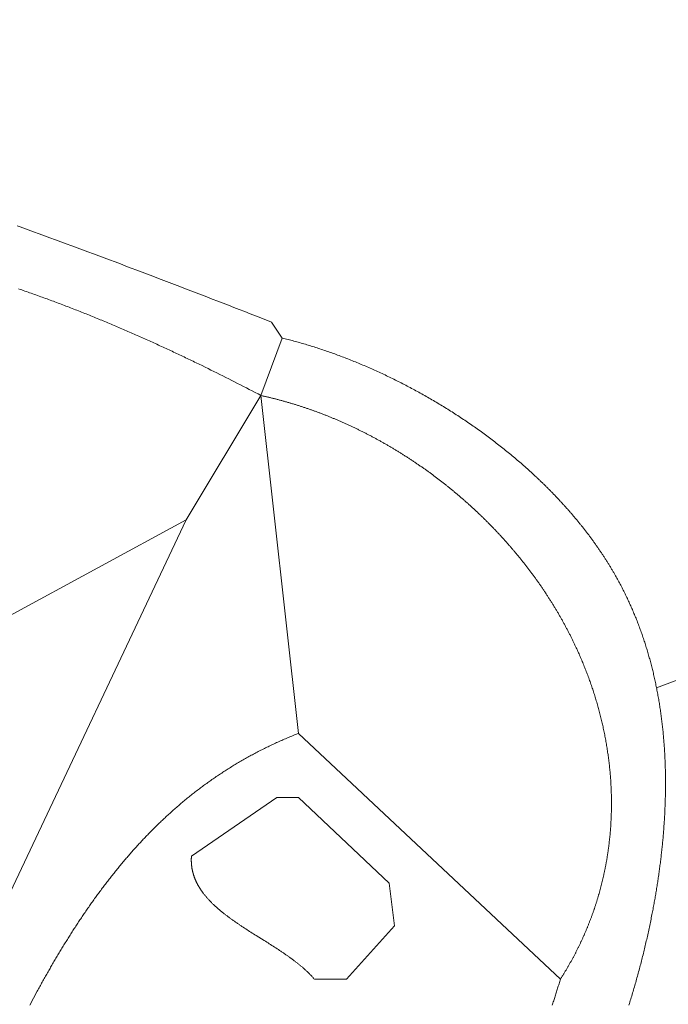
# Model space of a CAD drawing. Header units: millimetres. Extents: x -97041 to 284557, y -33528 to 335809.
# Tile 19 of 36: x 14895 to 50528, y 207147 to 261290. Entities that reach past the tile are written whole.
import ezdxf

# ---------------------------------------------------------------- set-up
doc = ezdxf.new("R2010")
doc.units = ezdxf.units.MM
for name, color, linetype, lineweight in [('GREEN', 3, 'Continuous', 18), ('PATH', 8, 'Continuous', 18), ('PIER', 8, 'Continuous', 18), ('POOL', 4, 'Continuous', 18)]:
    doc.layers.add(name, color=color, linetype=linetype, lineweight=lineweight)

msp = doc.modelspace()

# ---------------------------------------------------------------- linework, layer by layer
at = {"layer": 'GREEN'}
for points in [[(14763.937, 249945.876), (14913.554, 249892.035), (15063.141, 249838.125), (15362.231, 249730.097), (15661.208, 249621.797), (15960.074, 249513.231), (16258.832, 249404.402), (16557.483, 249295.317), (16856.03, 249185.98), (17154.475, 249076.396), (17452.819, 248966.57), (17751.066, 248856.507), (18049.216, 248746.212), (18347.272, 248635.69), (18645.237, 248524.946), (18943.111, 248413.986), (19240.898, 248302.813), (19538.599, 248191.433), (19836.216, 248079.851), (20133.752, 247968.073), (20431.208, 247856.102), (20728.587, 247743.944), (21025.89, 247631.605), (21323.12, 247519.088), (21620.279, 247406.399), (21917.369, 247293.543), (22214.391, 247180.526), (22511.349, 247067.351), (22808.243, 246954.024), (23105.076, 246840.55), (23401.851, 246726.934), (23698.569, 246613.18), (23995.232, 246499.295), (24291.843, 246385.283), (24588.402, 246271.148), (24884.914, 246156.896), (25181.379, 246042.533), (25477.799, 245928.062), (25774.178, 245813.488), (26070.516, 245698.818), (26366.815, 245584.056), (26663.079, 245469.206), (26959.309, 245354.274), (27255.506, 245239.265), (27551.674, 245124.184), (28143.928, 244893.825), (28736.088, 244663.237), (29323.641, 243781.908)], [(28148.535, 240623.81), (27988.662, 240707.677), (27828.591, 240791.383), (27668.32, 240874.924), (27507.851, 240958.297), (27347.183, 241041.497), (27186.317, 241124.522), (27025.253, 241207.367), (26863.99, 241290.029), (26702.529, 241372.503), (26540.871, 241454.787), (26379.014, 241536.876), (26216.96, 241618.767), (26054.709, 241700.456), (25892.26, 241781.939), (25729.614, 241863.213), (25566.771, 241944.273), (25403.731, 242025.117), (25240.495, 242105.74), (25077.062, 242186.138), (24913.432, 242266.308), (24749.606, 242346.247), (24585.583, 242425.949), (24503.499, 242465.711), (24421.365, 242505.413), (24339.182, 242545.054), (24256.951, 242584.633), (24174.67, 242624.151), (24092.341, 242663.607), (24009.962, 242703), (23927.535, 242742.33), (23845.059, 242781.596), (23762.534, 242820.798), (23679.96, 242859.936), (23597.337, 242899.009), (23514.666, 242938.016), (23431.946, 242976.958), (23349.177, 243015.833), (23266.359, 243054.641), (23183.492, 243093.382), (23100.577, 243132.056), (23017.613, 243170.661), (22934.6, 243209.197), (22851.539, 243247.664), (22768.429, 243286.061), (22685.271, 243324.389), (22602.063, 243362.646), (22518.808, 243400.831), (22435.503, 243438.946), (22352.15, 243476.988), (22268.749, 243514.958), (22185.299, 243552.855), (22101.801, 243590.678), (22018.254, 243628.428), (21934.658, 243666.103), (21851.014, 243703.704), (21767.322, 243741.229), (21683.581, 243778.679), (21599.792, 243816.053), (21515.955, 243853.35), (21432.069, 243890.569), (21348.135, 243927.712), (21264.152, 243964.776), (21180.121, 244001.762), (21096.042, 244038.668), (21011.915, 244075.496), (20927.739, 244112.243), (20843.515, 244148.91), (20759.243, 244185.496), (20674.922, 244222.001), (20590.554, 244258.424), (20506.137, 244294.765), (20421.672, 244331.023), (20337.159, 244367.198), (20252.598, 244403.29), (20167.989, 244439.297), (20083.332, 244475.22), (19998.626, 244511.057), (19913.873, 244546.809), (19829.071, 244582.475), (19744.222, 244618.055), (19659.325, 244653.548), (19574.379, 244688.954), (19489.386, 244724.271), (19404.344, 244759.501), (19319.255, 244794.641), (19234.118, 244829.692), (19148.933, 244864.654), (19063.7, 244899.525), (18978.419, 244934.306), (18893.091, 244968.996), (18807.714, 245003.594), (18722.29, 245038.1), (18636.818, 245072.514), (18551.298, 245106.835), (18465.731, 245141.062), (18380.115, 245175.195), (18294.452, 245209.234), (18208.742, 245243.178), (18122.983, 245277.027), (18037.177, 245310.78), (17951.324, 245344.437), (17865.422, 245377.997), (17779.474, 245411.46), (17693.477, 245444.825), (17607.433, 245478.092), (17521.341, 245511.261), (17435.202, 245544.33), (17349.016, 245577.3), (17262.781, 245610.17), (17176.5, 245642.94), (17090.171, 245675.609), (17003.794, 245708.176), (16917.37, 245740.642), (16830.899, 245773.005), (16744.38, 245805.266), (16657.814, 245837.423), (16571.2, 245869.476), (16484.539, 245901.426), (16397.831, 245933.27), (16311.076, 245965.01), (16224.273, 245996.644), (16137.423, 246028.172), (16050.525, 246059.594), (15963.581, 246090.908), (15876.589, 246122.115), (15789.55, 246153.215), (15702.464, 246184.205), (15615.33, 246215.087), (15528.15, 246245.86), (15440.922, 246276.523), (15353.647, 246307.076), (15266.326, 246337.518), (15178.957, 246367.849), (15091.541, 246398.068), (15004.078, 246428.175), (14916.568, 246458.17), (14829.01, 246488.051)], [(29323.641, 243781.908), (28148.535, 240623.81)], [(24035.664, 233793.507), (28148.535, 240623.81)], [(28148.535, 240623.81), (30204.97, 222042.447)], [(44600.019, 208528.728), (44621.336, 208562.132), (44642.567, 208595.563), (44663.713, 208629.018), (44684.773, 208662.499), (44705.747, 208696.005), (44726.636, 208729.536), (44747.439, 208763.092), (44768.157, 208796.674), (44788.789, 208830.279), (44809.335, 208863.91), (44829.797, 208897.565), (44850.173, 208931.245), (44870.463, 208964.949), (44890.669, 208998.678), (44910.789, 209032.431), (44930.824, 209066.208), (44950.774, 209100.008), (44970.64, 209133.833), (44990.42, 209167.682), (45010.115, 209201.555), (45029.725, 209235.451), (45049.251, 209269.37), (45068.692, 209303.314), (45088.048, 209337.28), (45107.32, 209371.27), (45126.507, 209405.283), (45145.609, 209439.319), (45164.627, 209473.378), (45183.56, 209507.46), (45202.409, 209541.565), (45221.174, 209575.692), (45239.855, 209609.842), (45258.451, 209644.015), (45276.963, 209678.209), (45295.391, 209712.427), (45313.735, 209746.666), (45331.995, 209780.928), (45350.171, 209815.211), (45368.262, 209849.517), (45386.271, 209883.844), (45404.195, 209918.193), (45422.035, 209952.563), (45439.792, 209986.956), (45457.465, 210021.369), (45475.055, 210055.804), (45492.561, 210090.26), (45509.983, 210124.738), (45527.322, 210159.236), (45544.578, 210193.755), (45561.75, 210228.296), (45578.839, 210262.857), (45595.845, 210297.438), (45612.767, 210332.04), (45629.607, 210366.663), (45646.363, 210401.306), (45663.036, 210435.97), (45679.627, 210470.653), (45696.134, 210505.357), (45712.559, 210540.08), (45728.9, 210574.824), (45745.159, 210609.587), (45761.335, 210644.37), (45777.429, 210679.173), (45793.44, 210713.995), (45809.368, 210748.836), (45825.214, 210783.697), (45840.977, 210818.577), (45856.658, 210853.477), (45872.256, 210888.395), (45887.772, 210923.332), (45903.206, 210958.288), (45918.558, 210993.263), (45933.828, 211028.256), (45949.015, 211063.268), (45964.121, 211098.298), (45979.144, 211133.347), (45994.086, 211168.414), (46008.945, 211203.499), (46023.723, 211238.602), (46038.419, 211273.723), (46053.033, 211308.862), (46067.566, 211344.019), (46082.017, 211379.194), (46096.386, 211414.386), (46110.674, 211449.595), (46124.88, 211484.822), (46139.005, 211520.067), (46153.048, 211555.328), (46167.01, 211590.606), (46180.891, 211625.902), (46194.691, 211661.214), (46208.409, 211696.544), (46222.047, 211731.89), (46235.603, 211767.252), (46249.078, 211802.631), (46262.473, 211838.027), (46275.786, 211873.439), (46289.019, 211908.867), (46302.17, 211944.311), (46315.241, 211979.771), (46328.232, 212015.247), (46341.141, 212050.74), (46353.97, 212086.247), (46366.719, 212121.771), (46379.387, 212157.31), (46391.974, 212192.864), (46404.482, 212228.434), (46416.908, 212264.019), (46429.255, 212299.619), (46441.521, 212335.235), (46453.707, 212370.865), (46465.813, 212406.51), (46477.839, 212442.17), (46489.785, 212477.845), (46501.651, 212513.534), (46513.437, 212549.238), (46525.143, 212584.956), (46536.769, 212620.689), (46548.316, 212656.435), (46559.783, 212692.196), (46571.17, 212727.971), (46582.477, 212763.76), (46593.705, 212799.562), (46604.854, 212835.378), (46615.923, 212871.208), (46626.912, 212907.052), (46637.823, 212942.909), (46648.653, 212978.779), (46659.405, 213014.662), (46670.078, 213050.559), (46680.671, 213086.468), (46691.185, 213122.391), (46701.62, 213158.326), (46711.977, 213194.275), (46722.254, 213230.236), (46732.452, 213266.209), (46742.572, 213302.195), (46752.612, 213338.193), (46762.574, 213374.204), (46772.458, 213410.227), (46782.262, 213446.261), (46791.989, 213482.308), (46801.636, 213518.367), (46811.205, 213554.437), (46820.696, 213590.52), (46830.108, 213626.613), (46839.442, 213662.719), (46848.698, 213698.835), (46857.876, 213734.964), (46866.975, 213771.103), (46875.996, 213807.253), (46884.94, 213843.415), (46893.805, 213879.587), (46902.592, 213915.77), (46911.301, 213951.964), (46919.933, 213988.169), (46928.487, 214024.384), (46936.963, 214060.609), (46945.361, 214096.845), (46953.681, 214133.091), (46961.924, 214169.348), (46970.09, 214205.614), (46978.178, 214241.89), (46986.188, 214278.176), (46994.122, 214314.472), (47001.977, 214350.778), (47009.756, 214387.093), (47017.457, 214423.418), (47025.082, 214459.752), (47032.629, 214496.096), (47040.099, 214532.448), (47047.491, 214568.81), (47054.807, 214605.18), (47062.046, 214641.56), (47069.209, 214677.948), (47076.294, 214714.346), (47083.303, 214750.751), (47090.235, 214787.165), (47097.09, 214823.588), (47103.868, 214860.019), (47110.571, 214896.458), (47117.196, 214932.906), (47123.745, 214969.361), (47130.218, 215005.824), (47136.614, 215042.296), (47142.934, 215078.774), (47149.178, 215115.261), (47155.346, 215151.755), (47161.438, 215188.257), (47167.453, 215224.766), (47173.392, 215261.282), (47179.256, 215297.805), (47185.043, 215334.336), (47190.755, 215370.873), (47196.391, 215407.417), (47201.951, 215443.968), (47207.435, 215480.526), (47212.844, 215517.091), (47218.177, 215553.661), (47223.434, 215590.239), (47228.616, 215626.822), (47233.722, 215663.412), (47238.753, 215700.008), (47243.709, 215736.61), (47248.589, 215773.217), (47253.394, 215809.831), (47258.124, 215846.45), (47262.779, 215883.075), (47267.359, 215919.706), (47271.863, 215956.342), (47276.293, 215992.983), (47280.647, 216029.63), (47289.132, 216102.938), (47297.318, 216176.266), (47305.204, 216249.613), (47312.793, 216322.979), (47320.083, 216396.362), (47327.076, 216469.761), (47333.772, 216543.177), (47340.171, 216616.608), (47346.274, 216690.053), (47352.081, 216763.512), (47357.593, 216836.983), (47362.81, 216910.467), (47367.732, 216983.962), (47372.36, 217057.468), (47376.694, 217130.983), (47380.734, 217204.508), (47384.482, 217278.04), (47387.938, 217351.58), (47391.101, 217425.127), (47393.972, 217498.68), (47396.552, 217572.238), (47398.842, 217645.8), (47400.841, 217719.366), (47402.549, 217792.935), (47403.969, 217866.505), (47405.099, 217940.077), (47405.94, 218013.65), (47406.493, 218087.222), (47406.758, 218160.794), (47406.735, 218234.363), (47406.425, 218307.93), (47405.829, 218381.494), (47404.946, 218455.053), (47403.777, 218528.608), (47402.323, 218602.157), (47400.584, 218675.7), (47398.56, 218749.235), (47396.252, 218822.763), (47393.66, 218896.281), (47390.785, 218969.79), (47387.627, 219043.289), (47384.186, 219116.777), (47380.463, 219190.253), (47376.458, 219263.717), (47372.172, 219337.167), (47367.605, 219410.603), (47362.758, 219484.024), (47357.63, 219557.429), (47352.223, 219630.818), (47346.537, 219704.19), (47340.571, 219777.544), (47334.328, 219850.879), (47327.806, 219924.194), (47321.007, 219997.489), (47313.93, 220070.763), (47306.577, 220144.016), (47298.947, 220217.245), (47291.042, 220290.451), (47282.861, 220363.633), (47274.405, 220436.791), (47265.674, 220509.922), (47256.669, 220583.027), (47247.39, 220656.105), (47237.838, 220729.154), (47228.012, 220802.175), (47217.914, 220875.167), (47207.544, 220948.128), (47196.902, 221021.058), (47185.989, 221093.956), (47174.805, 221166.821), (47163.35, 221239.653), (47151.625, 221312.451), (47139.63, 221385.214), (47127.367, 221457.941), (47114.834, 221530.632), (47102.032, 221603.285), (47088.963, 221675.9), (47075.626, 221748.477), (47062.022, 221821.014), (47048.151, 221893.51), (47034.014, 221965.966), (47019.61, 222038.379), (47004.942, 222110.75), (46990.008, 222183.077), (46974.809, 222255.361), (46959.346, 222327.599), (46943.619, 222399.791), (46927.629, 222471.937), (46911.375, 222544.036), (46894.859, 222616.086), (46878.081, 222688.088), (46861.04, 222760.04), (46843.739, 222831.942), (46826.176, 222903.792), (46808.353, 222975.591), (46790.27, 223047.337), (46771.927, 223119.03), (46753.324, 223190.668), (46734.463, 223262.251), (46715.343, 223333.778), (46695.965, 223405.249), (46676.329, 223476.663), (46656.437, 223548.018), (46636.287, 223619.315), (46615.881, 223690.552), (46595.219, 223761.729), (46574.301, 223832.844), (46553.128, 223903.897), (46531.7, 223974.888), (46510.018, 224045.815), (46488.082, 224116.678), (46465.893, 224187.476), (46443.45, 224258.208), (46420.755, 224328.874), (46397.807, 224399.472), (46374.608, 224470.002), (46351.157, 224540.463), (46327.455, 224610.854), (46303.502, 224681.175), (46279.299, 224751.425), (46254.847, 224821.603), (46230.145, 224891.708), (46205.194, 224961.74), (46179.994, 225031.697), (46154.547, 225101.579), (46128.852, 225171.386), (46102.909, 225241.115), (46076.72, 225310.768), (46050.284, 225380.342), (46023.602, 225449.837), (45996.674, 225519.253), (45969.501, 225588.588), (45942.083, 225657.842), (45914.421, 225727.014), (45886.515, 225796.103), (45858.366, 225865.109), (45829.973, 225934.03), (45801.337, 226002.866), (45772.459, 226071.616), (45743.34, 226140.28), (45713.978, 226208.856), (45684.376, 226277.344), (45654.533, 226345.744), (45624.45, 226414.053), (45594.127, 226482.272), (45563.564, 226550.4), (45532.763, 226618.435), (45501.723, 226686.378), (45470.444, 226754.227), (45438.928, 226821.982), (45420.155, 226862.057), (45401.299, 226902.098), (45382.359, 226942.106), (45363.337, 226982.08), (45344.232, 227022.02), (45325.045, 227061.927), (45305.775, 227101.799), (45286.423, 227141.638), (45266.989, 227181.442), (45247.473, 227221.212), (45227.876, 227260.947), (45208.196, 227300.648), (45188.436, 227340.315), (45168.593, 227379.946), (45148.67, 227419.543), (45128.666, 227459.105), (45108.58, 227498.632), (45088.414, 227538.124), (45068.167, 227577.58), (45047.84, 227617.001), (45027.432, 227656.387), (45006.945, 227695.737), (44986.377, 227735.052), (44965.729, 227774.33), (44945.001, 227813.573), (44924.194, 227852.78), (44903.307, 227891.951), (44882.341, 227931.085), (44861.296, 227970.184), (44840.172, 228009.246), (44818.969, 228048.271), (44797.687, 228087.26), (44776.326, 228126.212), (44754.887, 228165.127), (44733.369, 228204.005), (44711.774, 228242.846), (44690.1, 228281.65), (44668.349, 228320.417), (44646.519, 228359.147), (44624.612, 228397.839), (44602.628, 228436.493), (44580.566, 228475.11), (44558.427, 228513.689), (44536.211, 228552.231), (44513.918, 228590.734), (44491.548, 228629.199), (44469.102, 228667.626), (44446.579, 228706.014), (44423.98, 228744.365), (44401.304, 228782.676), (44378.553, 228820.95), (44355.726, 228859.184), (44332.823, 228897.38), (44309.844, 228935.536), (44286.79, 228973.654), (44263.66, 229011.732), (44240.456, 229049.772), (44217.176, 229087.771), (44193.821, 229125.732), (44170.392, 229163.653), (44146.888, 229201.534), (44123.31, 229239.375), (44099.657, 229277.177), (44075.93, 229314.939), (44052.129, 229352.66), (44028.254, 229390.341), (44004.305, 229427.982), (43980.283, 229465.583), (43956.187, 229503.143), (43932.018, 229540.663), (43907.776, 229578.142), (43883.461, 229615.58), (43859.073, 229652.977), (43834.612, 229690.333), (43810.078, 229727.648), (43785.472, 229764.921), (43760.794, 229802.153), (43736.044, 229839.344), (43711.221, 229876.494), (43686.327, 229913.601), (43661.361, 229950.667), (43636.323, 229987.691), (43611.214, 230024.673), (43586.033, 230061.613), (43560.782, 230098.511), (43535.459, 230135.366), (43510.065, 230172.179), (43484.601, 230208.95), (43459.066, 230245.678), (43433.461, 230282.363), (43407.785, 230319.005), (43382.039, 230355.605), (43356.223, 230392.161), (43330.338, 230428.674), (43304.382, 230465.145), (43278.357, 230501.571), (43252.263, 230537.955), (43226.099, 230574.294), (43199.866, 230610.59), (43173.564, 230646.843), (43147.193, 230683.051), (43120.753, 230719.215), (43094.245, 230755.336), (43067.668, 230791.412), (43041.023, 230827.444), (43014.31, 230863.431), (42987.529, 230899.374), (42960.68, 230935.273), (42933.763, 230971.126), (42906.779, 231006.935), (42879.727, 231042.699), (42852.608, 231078.418), (42825.422, 231114.091), (42798.168, 231149.72), (42770.848, 231185.303), (42743.461, 231220.841), (42716.008, 231256.333), (42688.488, 231291.779), (42660.902, 231327.18), (42633.25, 231362.535), (42605.531, 231397.844), (42577.747, 231433.107), (42549.897, 231468.323), (42521.982, 231503.494), (42494.001, 231538.617), (42465.955, 231573.695), (42437.843, 231608.726), (42409.667, 231643.71), (42381.426, 231678.647), (42353.12, 231713.537), (42324.749, 231748.381), (42296.314, 231783.177), (42267.815, 231817.926), (42239.251, 231852.627), (42210.624, 231887.281), (42181.933, 231921.888), (42153.178, 231956.447), (42124.359, 231990.958), (42095.477, 232025.421), (42066.532, 232059.837), (42037.524, 232094.204), (42008.452, 232128.523), (41979.318, 232162.794), (41950.121, 232197.016), (41920.861, 232231.19), (41891.539, 232265.315), (41862.155, 232299.392), (41832.709, 232333.42), (41803.2, 232367.398), (41773.63, 232401.328), (41743.998, 232435.209), (41714.305, 232469.04), (41684.55, 232502.822), (41654.734, 232536.555), (41624.856, 232570.238), (41594.918, 232603.871), (41564.919, 232637.455), (41534.859, 232670.989), (41504.739, 232704.472), (41474.558, 232737.906), (41444.317, 232771.29), (41414.015, 232804.623), (41383.654, 232837.906), (41353.233, 232871.138), (41322.752, 232904.32), (41292.212, 232937.451), (41261.612, 232970.531), (41230.953, 233003.56), (41200.235, 233036.539), (41169.458, 233069.466), (41138.622, 233102.342), (41107.727, 233135.166), (41076.774, 233167.939), (41045.762, 233200.661), (41014.692, 233233.331), (40983.564, 233265.949), (40952.378, 233298.515), (40921.135, 233331.029), (40889.833, 233363.491), (40858.474, 233395.901), (40827.057, 233428.259), (40795.584, 233460.564), (40764.053, 233492.817), (40732.465, 233525.017), (40700.82, 233557.165), (40669.119, 233589.26), (40637.361, 233621.301), (40605.547, 233653.29), (40573.676, 233685.226), (40541.75, 233717.108), (40509.767, 233748.937), (40477.728, 233780.713), (40445.634, 233812.435), (40413.485, 233844.103), (40381.279, 233875.718), (40349.019, 233907.278), (40316.704, 233938.785), (40284.333, 233970.238), (40251.908, 234001.636), (40219.428, 234032.981), (40186.893, 234064.271), (40154.305, 234095.506), (40121.661, 234126.687), (40088.964, 234157.813), (40056.213, 234188.884), (40023.408, 234219.9), (39990.549, 234250.861), (39957.637, 234281.767), (39924.671, 234312.618), (39891.653, 234343.414), (39858.581, 234374.154), (39825.456, 234404.838), (39792.278, 234435.467), (39759.047, 234466.04), (39725.764, 234496.558), (39692.429, 234527.019), (39659.042, 234557.424), (39625.602, 234587.773), (39592.11, 234618.066), (39558.567, 234648.302), (39524.972, 234678.482), (39491.325, 234708.605), (39457.627, 234738.672), (39423.878, 234768.682), (39390.077, 234798.634), (39356.226, 234828.53), (39322.324, 234858.369), (39288.371, 234888.15), (39254.368, 234917.874), (39220.314, 234947.541), (39186.21, 234977.15), (39152.056, 235006.701), (39117.852, 235036.195), (39083.598, 235065.631), (39049.295, 235095.009), (39014.942, 235124.328), (38980.539, 235153.59), (38946.088, 235182.793), (38911.587, 235211.938), (38877.038, 235241.024), (38842.439, 235270.052), (38807.792, 235299.021), (38773.096, 235327.932), (38738.352, 235356.783), (38703.56, 235385.575), (38668.72, 235414.308), (38633.832, 235442.982), (38598.896, 235471.597), (38563.912, 235500.152), (38528.881, 235528.648), (38493.802, 235557.084), (38458.677, 235585.46), (38423.504, 235613.776), (38388.284, 235642.033), (38353.017, 235670.229), (38317.704, 235698.365), (38282.344, 235726.441), (38246.938, 235754.456), (38211.486, 235782.411), (38175.987, 235810.305), (38140.443, 235838.139), (38104.853, 235865.912), (38069.217, 235893.624), (38033.536, 235921.275), (37997.809, 235948.864), (37962.037, 235976.393), (37926.22, 236003.86), (37890.359, 236031.266), (37854.452, 236058.61), (37818.501, 236085.892), (37782.505, 236113.113), (37746.465, 236140.272), (37710.38, 236167.369), (37674.252, 236194.404), (37638.079, 236221.376), (37601.863, 236248.287), (37565.603, 236275.135), (37529.3, 236301.92), (37492.953, 236328.643), (37456.564, 236355.303), (37420.131, 236381.901), (37383.655, 236408.435), (37347.136, 236434.907), (37310.575, 236461.315), (37273.971, 236487.66), (37237.325, 236513.942), (37200.637, 236540.16), (37163.906, 236566.315), (37127.134, 236592.406), (37090.32, 236618.433), (37053.464, 236644.397), (37016.567, 236670.296), (36979.629, 236696.132), (36942.649, 236721.903), (36905.628, 236747.61), (36868.566, 236773.252), (36831.464, 236798.831), (36794.321, 236824.344), (36757.137, 236849.793), (36719.913, 236875.177), (36682.649, 236900.496), (36645.345, 236925.75), (36608.001, 236950.939), (36570.617, 236976.062), (36533.193, 237001.121), (36495.73, 237026.114), (36458.228, 237051.041), (36420.686, 237075.903), (36383.106, 237100.698), (36345.486, 237125.429), (36307.828, 237150.093), (36270.131, 237174.691), (36232.396, 237199.222), (36194.622, 237223.688), (36156.81, 237248.087), (36118.96, 237272.42), (36081.073, 237296.686), (36043.147, 237320.885), (36005.184, 237345.018), (35967.183, 237369.084), (35929.145, 237393.082), (35891.07, 237417.014), (35852.958, 237440.878), (35814.809, 237464.675), (35776.623, 237488.404), (35738.4, 237512.066), (35700.141, 237535.661), (35661.846, 237559.187), (35623.514, 237582.646), (35585.147, 237606.036), (35546.743, 237629.359), (35508.304, 237652.614), (35469.829, 237675.8), (35431.319, 237698.917), (35392.774, 237721.967), (35354.193, 237744.947), (35315.577, 237767.859), (35276.926, 237790.703), (35238.241, 237813.477), (35199.521, 237836.182), (35160.766, 237858.818), (35121.978, 237881.385), (35083.155, 237903.883), (35044.297, 237926.311), (35005.407, 237948.669), (34966.482, 237970.958), (34927.524, 237993.177), (34888.532, 238015.327), (34849.507, 238037.406), (34810.449, 238059.415), (34771.357, 238081.354), (34732.233, 238103.223), (34693.076, 238125.022), (34653.887, 238146.749), (34614.665, 238168.407), (34575.411, 238189.993), (34536.124, 238211.509), (34496.806, 238232.954), (34457.455, 238254.328), (34418.073, 238275.631), (34378.66, 238296.862), (34339.215, 238318.022), (34299.738, 238339.111), (34260.231, 238360.128), (34220.692, 238381.074), (34181.123, 238401.948), (34141.522, 238422.75), (34101.891, 238443.48), (34062.23, 238464.137), (34022.539, 238484.723), (33982.817, 238505.237), (33943.065, 238525.678), (33903.284, 238546.046), (33863.472, 238566.342), (33823.631, 238586.565), (33783.761, 238606.716), (33743.861, 238626.793), (33703.932, 238646.798), (33663.975, 238666.729), (33623.988, 238686.587), (33583.972, 238706.372), (33543.928, 238726.084), (33503.856, 238745.722), (33463.755, 238765.286), (33423.626, 238784.776), (33383.469, 238804.193), (33343.284, 238823.535), (33303.072, 238842.804), (33262.832, 238861.998), (33222.564, 238881.118), (33182.269, 238900.164), (33141.947, 238919.135), (33101.598, 238938.032), (33061.223, 238956.854), (33020.82, 238975.601), (32980.391, 238994.273), (32939.935, 239012.87), (32899.453, 239031.392), (32858.945, 239049.839), (32818.411, 239068.211), (32777.851, 239086.507), (32737.266, 239104.727), (32696.655, 239122.872), (32656.018, 239140.941), (32615.356, 239158.935), (32574.669, 239176.852), (32533.957, 239194.693), (32493.22, 239212.458), (32452.459, 239230.147), (32411.672, 239247.759), (32370.862, 239265.295), (32330.027, 239282.755), (32289.168, 239300.137), (32248.285, 239317.443), (32207.378, 239334.672), (32166.447, 239351.824), (32125.493, 239368.898), (32084.516, 239385.896), (32043.515, 239402.816), (32002.491, 239419.659), (31961.444, 239436.424), (31920.374, 239453.112), (31879.282, 239469.721), (31838.167, 239486.253), (31797.029, 239502.707), (31755.869, 239519.083), (31714.687, 239535.381), (31673.484, 239551.6), (31632.258, 239567.741), (31591.01, 239583.804), (31549.741, 239599.788), (31508.451, 239615.693), (31467.139, 239631.52), (31425.806, 239647.267), (31384.453, 239662.936), (31343.078, 239678.525), (31301.683, 239694.036), (31260.267, 239709.466), (31218.831, 239724.818), (31177.374, 239740.09), (31135.897, 239755.282), (31094.401, 239770.395), (31052.884, 239785.427), (31011.348, 239800.38), (30969.792, 239815.253), (30928.217, 239830.045), (30886.623, 239844.757), (30845.009, 239859.389), (30803.377, 239873.94), (30761.725, 239888.411), (30720.055, 239902.801), (30678.367, 239917.11), (30636.66, 239931.338), (30594.934, 239945.486), (30553.191, 239959.552), (30511.43, 239973.537), (30469.651, 239987.44), (30427.854, 240001.262), (30386.039, 240015.003), (30344.207, 240028.662), (30302.358, 240042.239), (30260.492, 240055.735), (30218.609, 240069.148), (30176.709, 240082.479), (30134.793, 240095.729), (30092.859, 240108.895), (30050.91, 240121.98), (30008.944, 240134.982), (29966.962, 240147.901), (29924.964, 240160.738), (29882.95, 240173.492), (29840.921, 240186.163), (29798.876, 240198.751), (29756.816, 240211.256), (29714.74, 240223.678), (29672.65, 240236.016), (29630.544, 240248.271), (29588.423, 240260.442), (29546.288, 240272.53), (29504.139, 240284.534), (29461.975, 240296.454), (29419.796, 240308.29), (29377.604, 240320.042), (29335.397, 240331.71), (29293.177, 240343.294), (29250.943, 240354.793), (29208.696, 240366.208), (29166.435, 240377.538), (29124.161, 240388.783), (29081.874, 240399.944), (29039.574, 240411.02), (28997.261, 240422.01), (28954.936, 240432.916), (28912.598, 240443.736), (28870.247, 240454.471), (28827.885, 240465.121), (28785.51, 240475.685), (28743.123, 240486.164), (28700.725, 240496.556), (28658.314, 240506.863), (28615.893, 240517.084), (28573.46, 240527.219), (28531.015, 240537.267), (28488.56, 240547.23), (28446.094, 240557.106), (28403.616, 240566.895), (28361.129, 240576.598), (28318.63, 240586.214), (28276.122, 240595.744), (28233.603, 240605.186), (28191.074, 240614.542), (28148.535, 240623.81)], [(4058.862, 191489.691), (24035.664, 233793.507)], [(24035.664, 233793.507), (14341.039, 228505.53)], [(30204.97, 222042.447), (30133.217, 222014.307), (30061.662, 221985.971), (29990.305, 221957.438), (29919.147, 221928.709), (29848.186, 221899.786), (29777.421, 221870.667), (29706.854, 221841.355), (29636.482, 221811.848), (29566.306, 221782.149), (29496.324, 221752.257), (29426.537, 221722.173), (29356.945, 221691.897), (29287.545, 221661.43), (29218.339, 221630.773), (29149.326, 221599.926), (29080.504, 221568.889), (29011.874, 221537.663), (28943.436, 221506.249), (28875.188, 221474.647), (28807.13, 221442.858), (28739.262, 221410.882), (28671.583, 221378.719), (28604.092, 221346.371), (28536.79, 221313.837), (28469.676, 221281.119), (28402.749, 221248.216), (28336.009, 221215.13), (28269.455, 221181.86), (28203.087, 221148.408), (28136.905, 221114.774), (28070.907, 221080.958), (28005.093, 221046.961), (27939.464, 221012.783), (27874.018, 220978.426), (27808.755, 220943.889), (27743.674, 220909.173), (27678.775, 220874.278), (27614.058, 220839.206), (27549.522, 220803.956), (27485.166, 220768.529), (27420.991, 220732.926), (27356.995, 220697.147), (27293.178, 220661.193), (27229.54, 220625.063), (27166.079, 220588.76), (27102.797, 220552.283), (27039.692, 220515.633), (26976.763, 220478.81), (26914.01, 220441.814), (26851.434, 220404.648), (26789.032, 220367.31), (26726.805, 220329.801), (26664.753, 220292.122), (26602.874, 220254.274), (26541.168, 220216.257), (26479.636, 220178.071), (26418.275, 220139.717), (26357.087, 220101.196), (26296.07, 220062.508), (26235.224, 220023.654), (26174.548, 219984.633), (26114.042, 219945.447), (26053.706, 219906.097), (25993.538, 219866.582), (25933.539, 219826.903), (25873.708, 219787.061), (25814.045, 219747.057), (25754.548, 219706.89), (25695.218, 219666.561), (25636.055, 219626.071), (25577.056, 219585.421), (25518.223, 219544.61), (25459.555, 219503.64), (25401.05, 219462.511), (25342.71, 219421.223), (25284.532, 219379.778), (25226.517, 219338.174), (25168.665, 219296.414), (25110.974, 219254.498), (25053.444, 219212.425), (24996.076, 219170.197), (24938.867, 219127.814), (24881.818, 219085.277), (24824.929, 219042.586), (24768.198, 218999.742), (24711.626, 218956.744), (24655.212, 218913.595), (24598.955, 218870.294), (24542.855, 218826.842), (24486.911, 218783.239), (24431.123, 218739.485), (24375.491, 218695.583), (24320.014, 218651.531), (24264.691, 218607.33), (24209.523, 218562.982), (24154.507, 218518.486), (24099.645, 218473.843), (24044.936, 218429.053), (23990.378, 218384.117), (23935.972, 218339.037), (23881.718, 218293.811), (23827.614, 218248.44), (23773.66, 218202.926), (23719.855, 218157.269), (23666.2, 218111.468), (23612.694, 218065.526), (23559.336, 218019.441), (23506.126, 217973.216), (23453.063, 217926.849), (23400.146, 217880.343), (23347.376, 217833.697), (23294.752, 217786.911), (23242.273, 217739.987), (23189.939, 217692.925), (23137.75, 217645.725), (23085.704, 217598.389), (23033.802, 217550.915), (22982.043, 217503.306), (22930.426, 217455.561), (22878.951, 217407.682), (22827.617, 217359.668), (22776.425, 217311.519), (22725.373, 217263.238), (22674.461, 217214.824), (22623.689, 217166.277), (22573.056, 217117.599), (22522.561, 217068.789), (22472.204, 217019.848), (22421.986, 216970.778), (22371.904, 216921.577), (22321.959, 216872.248), (22272.15, 216822.789), (22222.476, 216773.203), (22172.938, 216723.489), (22123.535, 216673.648), (22074.266, 216623.68), (22025.131, 216573.586), (21976.129, 216523.367), (21927.26, 216473.023), (21878.523, 216422.554), (21829.918, 216371.961), (21781.444, 216321.245), (21733.102, 216270.406), (21684.889, 216219.444), (21636.807, 216168.361), (21588.854, 216117.157), (21541.03, 216065.831), (21493.334, 216014.386), (21445.767, 215962.82), (21398.327, 215911.135), (21351.014, 215859.332), (21303.827, 215807.41), (21256.767, 215755.371), (21209.832, 215703.215), (21163.022, 215650.942), (21116.337, 215598.553), (21069.776, 215546.048), (21023.338, 215493.429), (20977.024, 215440.694), (20930.832, 215387.846), (20884.763, 215334.885), (20838.815, 215281.81), (20792.989, 215228.623), (20747.283, 215175.324), (20701.698, 215121.914), (20656.232, 215068.393), (20610.886, 215014.762), (20565.659, 214961.02), (20520.55, 214907.17), (20475.558, 214853.211), (20430.684, 214799.143), (20385.928, 214744.968), (20341.287, 214690.686), (20296.762, 214636.297), (20252.353, 214581.802), (20208.059, 214527.201), (20163.879, 214472.495), (20119.814, 214417.685), (20075.861, 214362.771), (20032.022, 214307.753), (19988.296, 214252.632), (19944.681, 214197.408), (19901.178, 214142.083), (19857.787, 214086.657), (19814.505, 214031.129), (19771.334, 213975.501), (19728.273, 213919.773), (19685.321, 213863.946), (19642.477, 213808.021), (19599.742, 213751.996), (19557.115, 213695.875), (19514.594, 213639.655), (19472.181, 213583.34), (19429.874, 213526.928), (19387.673, 213470.42), (19345.576, 213413.818), (19303.585, 213357.12), (19261.698, 213300.329), (19219.916, 213243.444), (19178.236, 213186.466), (19136.659, 213129.396), (19095.185, 213072.233), (19053.813, 213014.979), (19012.542, 212957.635), (18971.372, 212900.2), (18930.303, 212842.675), (18889.334, 212785.06), (18848.464, 212727.357), (18807.694, 212669.565), (18767.022, 212611.686), (18726.448, 212553.719), (18685.971, 212495.666), (18645.592, 212437.527), (18605.31, 212379.301), (18565.123, 212320.991), (18525.033, 212262.596), (18485.037, 212204.117), (18445.136, 212145.554), (18405.33, 212086.909), (18365.617, 212028.18), (18325.997, 211969.37), (18286.471, 211910.478), (18247.036, 211851.505), (18207.694, 211792.452), (18168.443, 211733.319), (18129.282, 211674.106), (18090.212, 211614.815), (18051.232, 211555.445), (18012.342, 211495.998), (17973.54, 211436.473), (17934.827, 211376.871), (17896.201, 211317.193), (17857.664, 211257.44), (17819.213, 211197.611), (17780.849, 211137.708), (17742.57, 211077.73), (17704.378, 211017.679), (17666.27, 210957.554), (17628.247, 210897.357), (17590.308, 210837.088), (17552.453, 210776.748), (17514.681, 210716.336), (17476.992, 210655.854), (17439.385, 210595.302), (17401.859, 210534.681), (17364.415, 210473.99), (17327.051, 210413.232), (17289.768, 210352.405), (17252.565, 210291.511), (17215.44, 210230.551), (17178.395, 210169.524), (17141.428, 210108.431), (17104.539, 210047.273), (17067.727, 209986.05), (17030.992, 209924.763), (16994.334, 209863.412), (16957.751, 209801.999), (16921.244, 209740.522), (16884.812, 209678.984), (16848.454, 209617.384), (16812.17, 209555.723), (16775.96, 209494.001), (16739.823, 209432.22), (16703.758, 209370.378), (16667.765, 209308.478), (16631.844, 209246.52), (16595.995, 209184.504), (16560.215, 209122.43), (16524.506, 209060.299), (16488.867, 208998.112), (16453.296, 208935.87), (16417.795, 208873.572), (16382.361, 208811.219), (16346.995, 208748.812), (16311.697, 208686.351), (16276.465, 208623.837), (16241.3, 208561.271), (16206.2, 208498.652), (16171.166, 208435.981), (16136.197, 208373.26), (16101.291, 208310.488), (16066.45, 208247.666), (16031.672, 208184.795), (15996.957, 208121.874), (15962.305, 208058.905), (15927.714, 207995.888), (15893.185, 207932.824), (15858.717, 207869.713), (15789.962, 207743.351), (15721.444, 207616.809), (15653.161, 207490.09), (15585.109, 207363.197), (15517.283, 207236.136), (15449.68, 207108.911)], [(44600.019, 208528.728), (30204.97, 222042.447)], [(44149.604, 207095.096), (44170.202, 207157.093), (44190.709, 207219.12), (44211.125, 207281.178), (44231.449, 207343.267), (44251.681, 207405.386), (44271.821, 207467.535), (44291.869, 207529.714), (44311.825, 207591.924), (44331.689, 207654.165), (44351.46, 207716.436), (44371.138, 207778.737), (44390.724, 207841.069), (44410.218, 207903.431), (44429.618, 207965.823), (44448.925, 208028.247), (44468.139, 208090.7), (44487.26, 208153.184), (44506.287, 208215.698), (44525.221, 208278.243), (44544.061, 208340.819), (44562.808, 208403.424), (44581.46, 208466.061), (44600.019, 208528.728)]]:
    msp.add_lwpolyline(points, dxfattribs=at)
at = {"layer": 'PATH'}
for points in [[(29323.641, 243781.908), (29402.051, 243762.776), (29480.568, 243743.345), (29559.19, 243723.615), (29637.916, 243703.587), (29716.743, 243683.261), (29795.669, 243662.637), (29874.693, 243641.717), (29953.813, 243620.501), (30033.026, 243598.99), (30112.332, 243577.184), (30191.727, 243555.083), (30271.21, 243532.69), (30350.779, 243510.003), (30430.433, 243487.023), (30510.168, 243463.753), (30589.984, 243440.19), (30669.878, 243416.338), (30749.849, 243392.195), (30829.894, 243367.763), (30910.012, 243343.043), (30990.201, 243318.034), (31070.458, 243292.738), (31150.783, 243267.155), (31231.172, 243241.285), (31311.624, 243215.13), (31392.138, 243188.69), (31472.71, 243161.966), (31553.34, 243134.957), (31634.025, 243107.665), (31714.764, 243080.091), (31795.554, 243052.235), (31876.394, 243024.097), (31957.282, 242995.678), (32038.215, 242966.979), (32119.192, 242938), (32200.211, 242908.743), (32281.27, 242879.207), (32362.368, 242849.393), (32443.501, 242819.302), (32524.669, 242788.934), (32605.869, 242758.291), (32687.099, 242727.372), (32768.358, 242696.178), (32849.644, 242664.71), (32930.954, 242632.969), (33012.287, 242600.954), (33093.641, 242568.668), (33175.013, 242536.109), (33256.403, 242503.279), (33337.808, 242470.179), (33419.226, 242436.809), (33500.655, 242403.17), (33582.094, 242369.262), (33663.54, 242335.085), (33744.991, 242300.642), (33826.446, 242265.931), (33907.903, 242230.954), (33989.359, 242195.711), (34070.813, 242160.204), (34152.263, 242124.432), (34233.707, 242088.396), (34315.144, 242052.096), (34396.57, 242015.534), (34477.984, 241978.71), (34559.385, 241941.625), (34640.77, 241904.279), (34722.138, 241866.672), (34803.486, 241828.806), (34884.813, 241790.681), (34966.117, 241752.297), (35047.395, 241713.656), (35128.646, 241674.758), (35209.869, 241635.602), (35291.06, 241596.191), (35372.218, 241556.525), (35453.342, 241516.604), (35534.429, 241476.428), (35615.477, 241435.999), (35696.485, 241395.317), (35777.45, 241354.383), (35858.371, 241313.197), (35939.245, 241271.76), (36020.071, 241230.072), (36100.848, 241188.135), (36181.572, 241145.948), (36262.242, 241103.512), (36342.856, 241060.828), (36423.412, 241017.897), (36503.909, 240974.719), (36584.344, 240931.295), (36664.716, 240887.624), (36745.022, 240843.709), (36825.26, 240799.55), (36905.429, 240755.146), (36985.527, 240710.499), (37065.552, 240665.61), (37145.502, 240620.479), (37225.375, 240575.106), (37305.169, 240529.492), (37384.882, 240483.638), (37464.512, 240437.544), (37544.058, 240391.212), (37623.517, 240344.641), (37702.887, 240297.832), (37782.167, 240250.786), (37861.355, 240203.504), (37940.448, 240155.985), (38019.446, 240108.231), (38098.345, 240060.242), (38177.144, 240012.02), (38255.841, 239963.563), (38334.434, 239914.874), (38412.922, 239865.952), (38491.302, 239816.799), (38569.572, 239767.414), (38647.731, 239717.799), (38725.776, 239667.954), (38803.706, 239617.88), (38881.519, 239567.577), (38959.212, 239517.045), (39036.785, 239466.287), (39114.234, 239415.301), (39191.559, 239364.089), (39268.756, 239312.652), (39345.825, 239260.989), (39422.763, 239209.102), (39499.568, 239156.991), (39576.239, 239104.657), (39652.773, 239052.1), (39729.169, 238999.322), (39805.425, 238946.321), (39881.538, 238893.1), (39957.508, 238839.659), (40033.331, 238785.998), (40109.006, 238732.118), (40184.532, 238678.02), (40259.905, 238623.703), (40335.125, 238569.17), (40410.189, 238514.42), (40485.096, 238459.454), (40559.843, 238404.273), (40634.429, 238348.877), (40708.851, 238293.267), (40783.108, 238237.443), (40857.198, 238181.406), (40931.119, 238125.157), (41004.869, 238068.696), (41078.446, 238012.024), (41151.848, 237955.142), (41225.074, 237898.049), (41298.121, 237840.748), (41370.987, 237783.237), (41443.671, 237725.519), (41516.17, 237667.593), (41588.483, 237609.46), (41660.608, 237551.121), (41732.542, 237492.576), (41804.284, 237433.826), (41875.833, 237374.872), (41947.185, 237315.713), (42018.34, 237256.352), (42089.295, 237196.788), (42160.048, 237137.022), (42230.597, 237077.054), (42300.941, 237016.885), (42371.078, 236956.517), (42441.005, 236895.949), (42510.721, 236835.181), (42580.224, 236774.216), (42649.512, 236713.052), (42718.582, 236651.691), (42787.434, 236590.134), (42856.064, 236528.381), (42924.472, 236466.432), (42992.656, 236404.289), (43060.612, 236341.951), (43128.34, 236279.42), (43195.838, 236216.696), (43263.103, 236153.78), (43296.648, 236122.25), (43330.134, 236090.672), (43363.561, 236059.046), (43396.929, 236027.373), (43430.237, 235995.652), (43463.486, 235963.883), (43496.674, 235932.067), (43529.802, 235900.203), (43562.87, 235868.292), (43595.877, 235836.334), (43628.823, 235804.329), (43661.708, 235772.277), (43694.531, 235740.177), (43727.292, 235708.031), (43759.992, 235675.838), (43792.63, 235643.597), (43825.205, 235611.311), (43857.717, 235578.977), (43890.167, 235546.597), (43922.553, 235514.171), (43954.876, 235481.698), (43987.135, 235449.179), (44019.331, 235416.613), (44051.463, 235384.002), (44083.53, 235351.344), (44115.532, 235318.64), (44147.47, 235285.89), (44179.343, 235253.094), (44211.15, 235220.253), (44242.892, 235187.366), (44274.568, 235154.433), (44306.178, 235121.454), (44337.722, 235088.43), (44369.2, 235055.361), (44400.61, 235022.246), (44431.954, 234989.086), (44463.231, 234955.881), (44494.44, 234922.63), (44525.581, 234889.335), (44556.654, 234855.994), (44587.66, 234822.609), (44618.597, 234789.179), (44649.465, 234755.704), (44680.264, 234722.184), (44710.994, 234688.62), (44741.655, 234655.011), (44772.246, 234621.358), (44802.768, 234587.661), (44833.219, 234553.919), (44863.6, 234520.133), (44893.911, 234486.303), (44924.15, 234452.428), (44954.319, 234418.51), (44984.416, 234384.548), (45014.442, 234350.542), (45044.396, 234316.492), (45074.278, 234282.398), (45104.088, 234248.261), (45133.825, 234214.081), (45163.489, 234179.857), (45193.081, 234145.589), (45222.599, 234111.278), (45252.044, 234076.924), (45281.416, 234042.527), (45310.713, 234008.087), (45339.936, 233973.603), (45369.085, 233939.077), (45398.159, 233904.508), (45427.158, 233869.896), (45456.083, 233835.242), (45484.931, 233800.544), (45513.705, 233765.805), (45542.402, 233731.022), (45571.023, 233696.198), (45599.568, 233661.331), (45628.036, 233626.422), (45656.428, 233591.47), (45684.743, 233556.477), (45712.98, 233521.441), (45741.14, 233486.364), (45769.222, 233451.244), (45797.226, 233416.083), (45825.151, 233380.88), (45852.999, 233345.636), (45880.767, 233310.35), (45908.457, 233275.022), (45936.067, 233239.653), (45963.598, 233204.243), (45991.05, 233168.791), (46018.421, 233133.298), (46045.712, 233097.765), (46072.923, 233062.19), (46100.053, 233026.574), (46127.103, 232990.917), (46154.071, 232955.219), (46180.958, 232919.481), (46207.763, 232883.702), (46234.486, 232847.882), (46261.128, 232812.022), (46287.687, 232776.122), (46314.163, 232740.181), (46340.557, 232704.2), (46366.868, 232668.178), (46393.095, 232632.117), (46419.239, 232596.015), (46445.299, 232559.874), (46471.275, 232523.692), (46497.167, 232487.471), (46522.975, 232451.21), (46548.697, 232414.909), (46574.335, 232378.569), (46599.888, 232342.189), (46625.355, 232305.77), (46650.736, 232269.311), (46676.032, 232232.813), (46701.241, 232196.276), (46726.364, 232159.7), (46751.401, 232123.084), (46776.35, 232086.43), (46801.213, 232049.737), (46825.988, 232013.005), (46850.675, 231976.234), (46875.275, 231939.424), (46899.786, 231902.576), (46924.21, 231865.689), (46948.544, 231828.764), (46972.79, 231791.801), (46996.947, 231754.799), (47021.015, 231717.759), (47044.993, 231680.68), (47068.881, 231643.564), (47092.68, 231606.409), (47116.388, 231569.217), (47140.006, 231531.987), (47163.533, 231494.719), (47186.969, 231457.413), (47210.313, 231420.07), (47233.567, 231382.689), (47256.729, 231345.271), (47279.799, 231307.815), (47302.776, 231270.322), (47325.662, 231232.792), (47348.454, 231195.224), (47371.154, 231157.62), (47393.761, 231119.978), (47416.274, 231082.3), (47438.694, 231044.584), (47461.02, 231006.832), (47483.252, 230969.043), (47505.39, 230931.218), (47527.433, 230893.355), (47549.381, 230855.457), (47571.234, 230817.522), (47592.992, 230779.55), (47630.039, 230714.426), (47666.807, 230649.195), (47703.296, 230583.86), (47739.506, 230518.419), (47775.438, 230452.874), (47811.093, 230387.226), (47846.472, 230321.475), (47881.575, 230255.621), (47916.403, 230189.665), (47950.956, 230123.607), (47985.235, 230057.448), (48019.24, 229991.19), (48052.973, 229924.831), (48086.433, 229858.373), (48119.622, 229791.816), (48152.539, 229725.161), (48185.187, 229658.409), (48217.564, 229591.559), (48249.673, 229524.613), (48281.513, 229457.57), (48313.085, 229390.433), (48344.39, 229323.2), (48375.428, 229255.873), (48406.199, 229188.452), (48436.706, 229120.938), (48466.947, 229053.331), (48496.925, 228985.632), (48526.639, 228917.841), (48556.089, 228849.959), (48585.277, 228781.987), (48614.204, 228713.925), (48642.869, 228645.773), (48671.274, 228577.532), (48699.419, 228509.203), (48727.304, 228440.786), (48754.931, 228372.282), (48782.3, 228303.691), (48809.411, 228235.014), (48836.265, 228166.252), (48862.863, 228097.404), (48889.206, 228028.472), (48915.293, 227959.456), (48941.126, 227890.356), (48966.705, 227821.174), (48992.031, 227751.909), (49017.104, 227682.562), (49041.925, 227613.134), (49066.495, 227543.626), (49090.815, 227474.037), (49114.884, 227404.368), (49138.703, 227334.621), (49162.274, 227264.795), (49185.596, 227194.891), (49208.671, 227124.91), (49231.499, 227054.852), (49254.08, 226984.717), (49276.415, 226914.507), (49298.505, 226844.221), (49320.351, 226773.861), (49341.953, 226703.427), (49363.311, 226632.919), (49384.426, 226562.338), (49405.299, 226491.684), (49425.931, 226420.959), (49446.322, 226350.162), (49466.472, 226279.294), (49486.383, 226208.356), (49506.055, 226137.349), (49525.488, 226066.272), (49544.684, 225995.126), (49563.642, 225923.912), (49582.363, 225852.631), (49600.849, 225781.283), (49619.099, 225709.868), (49637.114, 225638.387), (49654.895, 225566.841), (49672.443, 225495.23), (49689.757, 225423.554), (49706.84, 225351.815), (49723.69, 225280.013), (49740.31, 225208.148), (49756.699, 225136.221), (49772.858, 225064.232), (49788.787, 224992.183), (49804.489, 224920.073), (49819.962, 224847.903), (49835.207, 224775.673), (49850.226, 224703.385), (49865.019, 224631.039), (49879.586, 224558.635)], [(49879.586, 224558.635), (49893.928, 224486.173), (49908.046, 224413.655), (49921.94, 224341.081), (49935.611, 224268.451), (49949.059, 224195.767), (49962.286, 224123.028), (49975.291, 224050.235), (49988.075, 223977.388), (50000.64, 223904.489), (50012.985, 223831.538), (50025.111, 223758.534), (50037.019, 223685.48), (50048.709, 223612.375), (50060.183, 223539.22), (50071.44, 223466.016), (50082.481, 223392.762), (50093.307, 223319.46), (50103.918, 223246.11), (50114.316, 223172.713), (50124.5, 223099.269), (50134.472, 223025.779), (50144.231, 222952.243), (50153.779, 222878.662), (50163.117, 222805.036), (50172.244, 222731.366), (50181.161, 222657.653), (50189.869, 222583.897), (50198.369, 222510.098), (50206.661, 222436.257), (50214.746, 222362.375), (50222.624, 222288.453), (50230.297, 222214.49), (50237.764, 222140.487), (50245.026, 222066.446), (50252.085, 221992.365), (50258.939, 221918.247), (50265.591, 221844.091), (50272.041, 221769.898), (50278.289, 221695.669), (50284.336, 221621.404), (50290.182, 221547.104), (50295.829, 221472.769), (50301.276, 221398.399), (50306.525, 221323.996), (50311.576, 221249.56), (50316.43, 221175.091), (50321.087, 221100.59), (50325.547, 221026.058), (50329.812, 220951.495), (50333.883, 220876.901), (50337.759, 220802.278), (50341.441, 220727.625), (50344.93, 220652.944), (50348.227, 220578.234), (50351.332, 220503.497), (50354.246, 220428.732), (50356.969, 220353.941), (50359.502, 220279.124), (50361.846, 220204.282), (50364.001, 220129.415), (50365.968, 220054.523), (50367.747, 219979.607), (50369.34, 219904.668), (50370.746, 219829.707), (50371.966, 219754.723), (50373.001, 219679.717), (50373.852, 219604.691), (50374.519, 219529.644), (50375.003, 219454.577), (50375.304, 219379.49), (50375.423, 219304.385), (50375.361, 219229.261), (50375.118, 219154.119), (50374.694, 219078.961), (50374.092, 219003.785), (50373.31, 218928.593), (50372.35, 218853.386), (50371.212, 218778.163), (50369.897, 218702.926), (50368.406, 218627.675), (50366.738, 218552.411), (50364.896, 218477.134), (50362.878, 218401.844), (50360.687, 218326.543), (50358.322, 218251.23), (50355.785, 218175.907), (50353.075, 218100.573), (50350.194, 218025.23), (50347.142, 217949.878), (50343.919, 217874.517), (50340.527, 217799.148), (50336.965, 217723.772), (50333.235, 217648.389), (50329.337, 217573), (50325.272, 217497.605), (50321.04, 217422.204), (50316.642, 217346.799), (50312.079, 217271.39), (50307.351, 217195.977), (50302.458, 217120.561), (50297.402, 217045.143), (50292.183, 216969.723), (50286.802, 216894.301), (50281.259, 216818.879), (50275.555, 216743.456), (50269.69, 216668.033), (50263.665, 216592.611), (50257.481, 216517.191), (50251.138, 216441.772), (50244.637, 216366.356), (50237.979, 216290.943), (50231.164, 216215.533), (50224.192, 216140.127), (50217.065, 216064.726), (50209.783, 215989.33), (50202.346, 215913.94), (50194.756, 215838.556), (50187.013, 215763.179), (50179.117, 215687.809), (50171.069, 215612.447), (50162.87, 215537.094), (50154.519, 215461.75), (50146.019, 215386.415), (50137.37, 215311.09), (50128.571, 215235.775), (50119.625, 215160.472), (50110.53, 215085.181), (50101.289, 215009.902), (50091.901, 214934.636), (50082.367, 214859.383), (50072.688, 214784.144), (50062.865, 214708.919), (50052.897, 214633.709), (50042.787, 214558.515), (50032.533, 214483.337), (50022.137, 214408.176), (50011.6, 214333.032), (50000.922, 214257.906), (49990.104, 214182.798), (49979.146, 214107.708), (49968.049, 214032.638), (49956.813, 213957.588), (49945.44, 213882.559), (49933.929, 213807.55), (49922.282, 213732.564), (49910.499, 213657.599), (49898.58, 213582.657), (49886.527, 213507.738), (49874.339, 213432.842), (49862.018, 213357.971), (49849.564, 213283.125), (49836.978, 213208.305), (49824.26, 213133.51), (49811.411, 213058.742), (49798.431, 212984), (49785.322, 212909.287), (49772.084, 212834.601), (49758.716, 212759.944), (49745.221, 212685.317), (49731.598, 212610.719), (49717.849, 212536.151), (49703.973, 212461.615), (49689.972, 212387.109), (49675.846, 212312.636), (49661.595, 212238.195), (49647.221, 212163.787), (49630.515, 212078.137), (49613.645, 211992.531), (49596.612, 211906.969), (49579.417, 211821.453), (49562.06, 211735.981), (49544.54, 211650.554), (49526.858, 211565.172), (49509.015, 211479.835), (49491.011, 211394.543), (49472.845, 211309.297), (49454.518, 211224.095), (49436.031, 211138.939), (49417.383, 211053.828), (49398.574, 210968.763), (49379.606, 210883.743), (49360.478, 210798.768), (49341.191, 210713.84), (49321.744, 210628.957), (49302.137, 210544.119), (49282.373, 210459.328), (49262.449, 210374.582), (49242.367, 210289.882), (49222.127, 210205.229), (49201.729, 210120.621), (49181.173, 210036.06), (49160.459, 209951.545), (49139.589, 209867.076), (49118.561, 209782.653), (49097.377, 209698.277), (49076.036, 209613.947), (49054.539, 209529.664), (49032.885, 209445.428), (49011.076, 209361.238), (48989.111, 209277.095), (48966.991, 209192.998), (48944.715, 209108.949), (48922.285, 209024.947), (48899.7, 208940.991), (48876.96, 208857.083), (48854.066, 208773.222), (48831.019, 208689.408), (48807.817, 208605.641), (48784.462, 208521.921), (48760.954, 208438.25), (48737.292, 208354.625), (48713.478, 208271.048), (48689.511, 208187.519), (48665.391, 208104.037), (48641.12, 208020.603), (48616.696, 207937.217), (48592.121, 207853.879), (48567.394, 207770.589), (48542.517, 207687.346), (48517.488, 207604.152), (48492.308, 207521.006), (48466.978, 207437.908), (48441.498, 207354.859), (48415.867, 207271.858), (48390.087, 207188.905), (48364.157, 207106)]]:
    msp.add_lwpolyline(points, dxfattribs=at)
at = {"layer": 'PIER'}
msp.add_lwpolyline([(49879.586, 224558.635), (55120.357, 226516.935), (92215.445, 293817.598)], dxfattribs=at)
at = {"layer": 'POOL'}
msp.add_lwpolyline([(24322.464, 215082.446), (24322.533, 215064.239), (24322.717, 215046.074), (24323.016, 215027.952), (24323.431, 215009.872), (24323.959, 214991.835), (24324.602, 214973.839), (24325.358, 214955.886), (24326.227, 214937.975), (24327.21, 214920.105), (24328.305, 214902.277), (24329.512, 214884.491), (24330.831, 214866.746), (24332.261, 214849.042), (24333.803, 214831.379), (24335.455, 214813.758), (24337.217, 214796.177), (24339.09, 214778.637), (24341.072, 214761.137), (24343.163, 214743.678), (24345.363, 214726.26), (24347.672, 214708.881), (24350.089, 214691.543), (24352.613, 214674.244), (24355.245, 214656.985), (24357.983, 214639.766), (24360.829, 214622.586), (24363.78, 214605.446), (24366.838, 214588.345), (24370, 214571.283), (24373.268, 214554.26), (24376.641, 214537.276), (24380.118, 214520.331), (24383.7, 214503.424), (24387.384, 214486.555), (24391.172, 214469.725), (24395.063, 214452.933), (24399.057, 214436.18), (24403.152, 214419.464), (24407.35, 214402.785), (24411.649, 214386.145), (24416.049, 214369.542), (24420.549, 214352.976), (24425.15, 214336.448), (24429.851, 214319.957), (24434.651, 214303.502), (24439.55, 214287.085), (24444.549, 214270.704), (24449.645, 214254.36), (24454.84, 214238.052), (24460.132, 214221.781), (24465.522, 214205.546), (24471.009, 214189.346), (24476.592, 214173.183), (24482.272, 214157.056), (24488.047, 214140.964), (24493.918, 214124.907), (24499.884, 214108.886), (24505.944, 214092.901), (24512.099, 214076.95), (24518.348, 214061.034), (24524.691, 214045.153), (24531.127, 214029.307), (24537.655, 214013.496), (24544.276, 213997.718), (24550.99, 213981.976), (24557.794, 213966.267), (24564.691, 213950.592), (24571.678, 213934.952), (24578.756, 213919.345), (24585.924, 213903.771), (24593.183, 213888.232), (24600.53, 213872.725), (24607.967, 213857.252), (24615.493, 213841.812), (24623.107, 213826.405), (24630.809, 213811.03), (24638.598, 213795.689), (24646.475, 213780.38), (24654.439, 213765.103), (24662.49, 213749.859), (24670.626, 213734.647), (24678.849, 213719.467), (24687.157, 213704.318), (24695.55, 213689.202), (24704.027, 213674.117), (24712.589, 213659.064), (24721.235, 213644.042), (24729.964, 213629.051), (24738.777, 213614.092), (24747.672, 213599.163), (24756.65, 213584.265), (24765.71, 213569.398), (24774.852, 213554.562), (24784.075, 213539.756), (24793.379, 213524.98), (24802.764, 213510.234), (24812.229, 213495.519), (24821.773, 213480.833), (24831.398, 213466.177), (24841.101, 213451.551), (24850.883, 213436.954), (24860.744, 213422.386), (24870.682, 213407.848), (24880.698, 213393.339), (24890.791, 213378.859), (24900.962, 213364.408), (24911.208, 213349.985), (24921.531, 213335.591), (24931.93, 213321.225), (24942.404, 213306.888), (24952.953, 213292.579), (24963.577, 213278.298), (24974.275, 213264.044), (24985.047, 213249.819), (24995.892, 213235.621), (25017.803, 213207.308), (25040.002, 213179.103), (25062.489, 213151.006), (25085.259, 213123.017), (25108.31, 213095.132), (25131.639, 213067.353), (25155.243, 213039.677), (25179.119, 213012.103), (25203.263, 212984.631), (25227.674, 212957.26), (25252.348, 212929.987), (25277.281, 212902.813), (25302.472, 212875.736), (25327.916, 212848.755), (25353.612, 212821.869), (25379.555, 212795.077), (25405.744, 212768.378), (25432.175, 212741.771), (25458.846, 212715.254), (25485.752, 212688.828), (25512.892, 212662.489), (25540.262, 212636.239), (25567.859, 212610.074), (25595.68, 212583.996), (25623.723, 212558.001), (25651.984, 212532.09), (25680.461, 212506.261), (25709.15, 212480.513), (25738.049, 212454.845), (25767.154, 212429.256), (25796.463, 212403.745), (25825.972, 212378.311), (25855.678, 212352.953), (25885.58, 212327.669), (25915.673, 212302.46), (25945.954, 212277.322), (25976.422, 212252.256), (26007.072, 212227.261), (26037.901, 212202.335), (26068.908, 212177.477), (26100.088, 212152.687), (26131.439, 212127.963), (26162.958, 212103.304), (26194.642, 212078.709), (26226.488, 212054.176), (26258.493, 212029.706), (26290.653, 212005.297), (26322.967, 211980.947), (26355.431, 211956.656), (26388.041, 211932.423), (26420.796, 211908.246), (26453.692, 211884.125), (26486.726, 211860.058), (26519.895, 211836.044), (26553.197, 211812.083), (26586.628, 211788.173), (26620.184, 211764.313), (26653.864, 211740.503), (26687.665, 211716.74), (26721.583, 211693.024), (26755.615, 211669.354), (26789.758, 211645.729), (26824.01, 211622.148), (26858.367, 211598.609), (26892.827, 211575.112), (26927.387, 211551.655), (26962.042, 211528.238), (26996.792, 211504.859), (27031.632, 211481.518), (27066.559, 211458.213), (27101.571, 211434.943), (27171.838, 211388.504), (27242.407, 211342.193), (27313.255, 211296.002), (27384.359, 211249.922), (27455.694, 211203.944), (27527.237, 211158.059), (27598.964, 211112.26), (27670.851, 211066.538), (27742.874, 211020.883), (27815.01, 210975.289), (27887.235, 210929.745), (28031.856, 210838.776), (28176.548, 210747.909), (28321.119, 210657.075), (28393.301, 210611.649), (28465.38, 210566.206), (28537.335, 210520.737), (28609.141, 210475.233), (28680.774, 210429.686), (28752.211, 210384.088), (28823.427, 210338.43), (28894.4, 210292.703), (28965.104, 210246.899), (29035.517, 210201.009), (29105.615, 210155.025), (29175.373, 210108.939), (29210.118, 210085.854), (29244.769, 210062.74), (29279.323, 210039.597), (29313.778, 210016.422), (29348.13, 209993.216), (29382.376, 209969.976), (29416.514, 209946.702), (29450.541, 209923.392), (29484.452, 209900.046), (29518.247, 209876.663), (29551.921, 209853.241), (29585.471, 209829.78), (29618.895, 209806.278), (29652.19, 209782.734), (29685.352, 209759.147), (29718.379, 209735.517), (29751.268, 209711.841), (29784.016, 209688.12), (29816.619, 209664.352), (29849.075, 209640.535), (29881.381, 209616.669), (29913.534, 209592.753), (29945.531, 209568.786), (29977.368, 209544.766), (30009.044, 209520.692), (30040.554, 209496.564), (30071.897, 209472.381), (30103.068, 209448.141), (30134.066, 209423.843), (30164.887, 209399.486), (30195.527, 209375.069), (30225.985, 209350.592), (30256.257, 209326.052), (30286.341, 209301.449), (30316.232, 209276.782), (30345.929, 209252.05), (30375.428, 209227.252), (30404.726, 209202.386), (30433.821, 209177.452), (30462.709, 209152.448), (30491.387, 209127.373), (30519.853, 209102.228), (30548.103, 209077.009), (30576.135, 209051.716), (30603.945, 209026.349), (30631.531, 209000.906), (30658.889, 208975.386), (30686.017, 208949.787), (30712.911, 208924.11), (30739.569, 208898.352), (30765.988, 208872.513), (30792.164, 208846.592), (30818.096, 208820.588), (30843.778, 208794.499), (30869.21, 208768.324), (30894.388, 208742.063), (30919.308, 208715.714), (30943.968, 208689.276), (30968.365, 208662.749), (30992.496, 208636.131), (31016.358, 208609.421), (31039.948, 208582.617), (31063.263, 208555.72), (31086.3, 208528.728), (32848.959, 208528.728), (35492.947, 211466.493), (35199.171, 213816.705), (30204.97, 218517.129), (29029.864, 218517.129), (24329.44, 215285.587), (24328.213, 215266.901), (24327.106, 215248.259), (24326.119, 215229.661), (24325.25, 215211.107), (24324.499, 215192.596), (24323.867, 215174.13), (24323.352, 215155.707), (24322.955, 215137.327), (24322.675, 215118.99), (24322.512, 215100.697)], close=True, dxfattribs=at)

doc.saveas('drawing.dxf')
